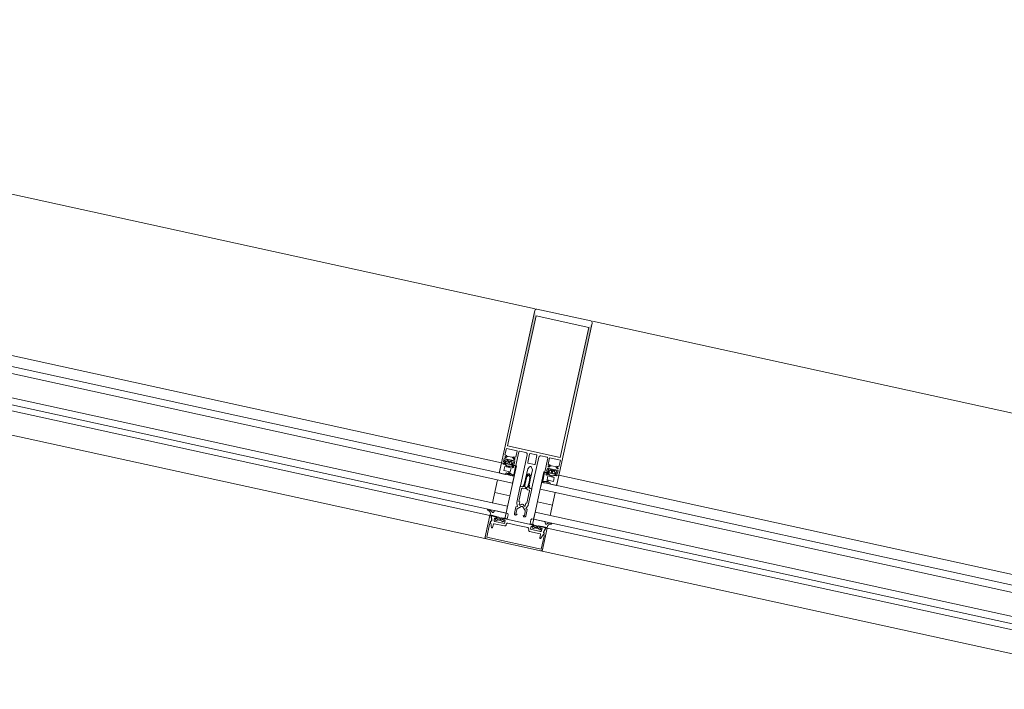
# Model space of a CAD drawing. Header units: metres. Extents: x 233012 to 233264, y 553571 to 554014.
# Tile 96 of 256: x 233191.159 to 233191.996, y 553801.178 to 553801.747. Entities that reach past the tile are written whole.
import ezdxf

# ---------------------------------------------------------------- set-up
doc = ezdxf.new("R2010")
doc.units = ezdxf.units.M
for name, color, linetype, lineweight in [('A-NL$1A_detailuitwerking', 252, 'Continuous', 5), ('A-NL$1B_3D-modellen_algemeen', 252, 'Continuous', 5), ('A-NL30_stijlen_dorpels-pui', 252, 'Continuous', 5), ('A-NL38_vlakvullingen-pui', 252, 'Continuous', 5)]:
    doc.layers.add(name, color=color, linetype=linetype, lineweight=lineweight)

# ---------------------------------------------------------------- blocks, each defined once
blk = doc.blocks.new('NLRS_21_CWP_dubbele beglazing_gen_mie - dubbele beglazing_gen-2812452-01_Situatie')
at = {"layer": 'A-NL38_vlakvullingen-pui'}
for p, q in [((0.288, 0.032), (-0.288, 0.032)), ((-0.288, 0.032), (-0.288, 0.026)), ((-0.288, 0.026), (0.288, 0.026)), ((0.288, 0.026), (0.288, 0.032)), ((0.288, 0.006), (-0.288, 0.006)), ((-0.288, 0.006), (-0.288, 0)), ((-0.288, 0), (0.288, 0)), ((0.288, 0), (0.288, 0.006))]:
    blk.add_line(p, q, dxfattribs=at)
blk = doc.blocks.new('Rectangular Mullion - NLRS_31_CWM_vliesgevelprofiel bxh 50x200_gen_mie-V60-01_Situatie')
at = {"layer": 'A-NL30_stijlen_dorpels-pui'}
for p, q in [((233203.38374, 553832.69816), (233203.26617, 553832.16087)), ((233203.51464, 553832.66951), (233203.39707, 553832.13222)), ((233203.51484, 553832.66947), (233203.52343, 553832.66759)), ((233203.5293, 553832.6663), (233203.54883, 553832.66203)), ((233203.55958, 553832.65968), (233203.44201, 553832.12239)), ((233203.46154, 553832.11812), (233203.57912, 553832.6554)), ((233203.40586, 553832.1303), (233203.39726, 553832.13218)), ((233203.43126, 553832.12474), (233203.41172, 553832.12902))]:
    blk.add_line(p, q, dxfattribs=at)
blk = doc.blocks.new('Rectangular Mullion - vliesgevelprofiel_gen_bxh200x50-V135-01_Situatie')
at = {"layer": 'A-NL30_stijlen_dorpels-pui'}
h = blk.add_hatch(color=256, dxfattribs=at)
h.paths.add_polyline_path([(0.025, 0.1735), (0.0229, 0.1692), (0.0229, 0.0561)])
h.paths.add_polyline_path([(-0.0229, 0.1692), (-0.025, 0.1735), (-0.0229, 0.0561)])
at = {"layer": 'A-NL$1A_detailuitwerking'}
for p, q in [((-0.025, 0.1735), (-0.025, 0.0408)), ((0.0235, 0.175), (-0.0235, 0.175)), ((-0.0229, 0.0561), (-0.0229, 0.1692)), ((-0.0229, 0.1692), (0.0229, 0.1692)), ((0.0229, 0.1692), (0.0229, 0.0561)), ((0.025, 0.0408), (0.025, 0.1735)), ((-0.0235, 0.0481), (-0.0235, 0.0538)), ((-0.0235, 0.0538), (-0.0141, 0.0538)), ((0.0229, 0.0561), (-0.0229, 0.0561)), ((-0.0141, 0.0538), (-0.0141, 0.0481)), ((-0.0126, 0.0413), (-0.0126, 0.0533)), ((-0.0121, 0.0538), (-0.0065, 0.0538)), ((-0.005, 0.0523), (-0.005, 0.0253)), ((-0.0032, 0.0459), (-0.0032, 0.0533)), ((-0.0027, 0.0538), (0.0027, 0.0538)), ((0.0032, 0.0533), (0.0032, 0.0459)), ((0.005, 0.0253), (0.005, 0.0523)), ((0.0065, 0.0538), (0.0121, 0.0538)), ((0.0126, 0.0533), (0.0126, 0.0413)), ((0.0141, 0.0481), (0.0141, 0.0538)), ((0.0141, 0.0538), (0.0235, 0.0538)), ((0.0235, 0.0538), (0.0235, 0.0481)), ((-0.0217, 0.0481), (-0.0235, 0.0481)), ((-0.0235, 0.0422), (-0.0235, 0.0449)), ((-0.0235, 0.0449), (-0.0141, 0.0449)), ((-0.0217, 0.0422), (-0.0235, 0.0422)), ((-0.0231, 0.0408), (-0.0217, 0.0422)), ((-0.02295, 0.04685), (-0.0217, 0.0481)), ((-0.02176, 0.04451), (-0.02258, 0.04354)), ((-0.02118, 0.04721), (-0.02224, 0.04615)), ((-0.0212, 0.0417), (-0.0212, 0.0429)), ((-0.0207, 0.0434), (-0.01965, 0.0434)), ((-0.01713, 0.0475), (-0.02047, 0.0475)), ((-0.01765, 0.044), (-0.01995, 0.044)), ((-0.01918, 0.0427), (-0.01979, 0.0412)), ((-0.01781, 0.0412), (-0.01842, 0.0427)), ((-0.01795, 0.0434), (-0.0169, 0.0434)), ((-0.01536, 0.04615), (-0.01642, 0.04721)), ((-0.0164, 0.0429), (-0.0164, 0.0417)), ((-0.0141, 0.0481), (-0.0159, 0.0481)), ((-0.0159, 0.0481), (-0.01465, 0.04685)), ((-0.0141, 0.0422), (-0.0159, 0.0422)), ((-0.0159, 0.0422), (-0.0145, 0.0408)), ((-0.01502, 0.04354), (-0.01585, 0.04452)), ((-0.0141, 0.0449), (-0.0141, 0.0422)), ((0.0027, 0.0454), (-0.0027, 0.0454)), ((-0.002, 0.04064), (-0.00087, 0.0426)), ((0.00087, 0.0426), (0.002, 0.04064)), ((0.0159, 0.0481), (0.0141, 0.0481)), ((0.0141, 0.0422), (0.0141, 0.0449)), ((0.0141, 0.0449), (0.0235, 0.0449)), ((0.0159, 0.0422), (0.0141, 0.0422)), ((0.0145, 0.0408), (0.0159, 0.0422)), ((0.01465, 0.04685), (0.0159, 0.0481)), ((0.01585, 0.04452), (0.01502, 0.04354)), ((0.01642, 0.04721), (0.01536, 0.04615)), ((0.0164, 0.0417), (0.0164, 0.0429)), ((0.0169, 0.0434), (0.01795, 0.0434)), ((0.02047, 0.0475), (0.01713, 0.0475)), ((0.01995, 0.044), (0.01765, 0.044)), ((0.01842, 0.0427), (0.01781, 0.0412)), ((0.01979, 0.0412), (0.01918, 0.0427)), ((0.01965, 0.0434), (0.0207, 0.0434)), ((0.02224, 0.04615), (0.02118, 0.04721)), ((0.0212, 0.0429), (0.0212, 0.0417)), ((0.0235, 0.0481), (0.0217, 0.0481)), ((0.0217, 0.0481), (0.02295, 0.04685)), ((0.0235, 0.0422), (0.0217, 0.0422)), ((0.0217, 0.0422), (0.0231, 0.0408)), ((0.02258, 0.04354), (0.02176, 0.04451)), ((0.0235, 0.0449), (0.0235, 0.0422)), ((-0.025, 0.0408), (-0.0231, 0.0408)), ((-0.02365, 0.0408), (-0.025, 0.0408)), ((-0.025, 0.0408), (-0.025, 0.0329)), ((-0.02295, 0.0401), (-0.02365, 0.0408)), ((-0.02191, 0.0408), (-0.02296, 0.0408)), ((-0.0216, 0.0401), (-0.02295, 0.0401)), ((-0.02278, 0.0402), (-0.02138, 0.04014)), ((-0.0216, 0.0384), (-0.016, 0.0384)), ((-0.0216, 0.0349), (-0.0216, 0.0384)), ((-0.016, 0.0349), (-0.0216, 0.0349)), ((-0.01979, 0.0412), (-0.0207, 0.0412)), ((-0.0169, 0.0412), (-0.01781, 0.0412)), ((-0.01567, 0.03312), (-0.01701, 0.03364)), ((-0.01671, 0.03427), (-0.0143, 0.0332)), ((-0.01615, 0.0402), (-0.0147, 0.0402)), ((-0.016, 0.0384), (-0.016, 0.0349)), ((-0.01464, 0.0389), (-0.01584, 0.0401)), ((-0.0126, 0.0408), (-0.01569, 0.0408)), ((-0.0145, 0.0408), (-0.0131, 0.0408)), ((-0.0126, 0.0332), (-0.0126, 0.0408)), ((-0.002, 0.0283), (-0.002, 0.04064)), ((-0.00085, 0.03632), (-0.00187, 0.03455)), ((-0.00133, 0.03379), (-0.00042, 0.03536)), ((0.00043, 0.03534), (0.00133, 0.03379)), ((0.00187, 0.03455), (0.00087, 0.03629)), ((0.002, 0.04064), (0.002, 0.0283)), ((0.01569, 0.0408), (0.0126, 0.0408)), ((0.0126, 0.0408), (0.0126, 0.0332)), ((0.0131, 0.0408), (0.0145, 0.0408)), ((0.0143, 0.0332), (0.01671, 0.03427)), ((0.01584, 0.0401), (0.01464, 0.0389)), ((0.0147, 0.0402), (0.01615, 0.0402)), ((0.01701, 0.03364), (0.01567, 0.03312)), ((0.016, 0.0349), (0.016, 0.0384)), ((0.016, 0.0384), (0.0216, 0.0384)), ((0.0216, 0.0349), (0.016, 0.0349)), ((0.01781, 0.0412), (0.0169, 0.0412)), ((0.0207, 0.0412), (0.01979, 0.0412)), ((0.02138, 0.04014), (0.02278, 0.0402)), ((0.02295, 0.0401), (0.0216, 0.0401)), ((0.0216, 0.0384), (0.0216, 0.0349)), ((0.02296, 0.0408), (0.02191, 0.0408)), ((0.02365, 0.0408), (0.02295, 0.0401)), ((0.0231, 0.0408), (0.025, 0.0408)), ((0.025, 0.0408), (0.02365, 0.0408)), ((0.025, 0.0329), (0.025, 0.0408)), ((-0.025, 0.0329), (-0.02448, 0.032)), ((-0.02448, 0.032), (-0.01972, 0.032)), ((-0.01972, 0.032), (-0.01894, 0.03336)), ((-0.01349, 0.0329), (-0.01567, 0.03312)), ((-0.0143, 0.0332), (-0.0126, 0.0332)), ((-0.01371, 0.032), (-0.01292, 0.032)), ((-0.0025, 0.02675), (-0.002, 0.0283)), ((-0.0025, 0.0258), (-0.0025, 0.02675)), ((0.002, 0.0283), (0.0025, 0.02675)), ((0.0025, 0.02675), (0.0025, 0.0258)), ((0.0126, 0.0332), (0.0143, 0.0332)), ((0.01292, 0.032), (0.01371, 0.032)), ((0.01567, 0.03312), (0.01349, 0.0329)), ((0.01894, 0.03336), (0.01972, 0.032)), ((0.01972, 0.032), (0.02448, 0.032)), ((0.02448, 0.032), (0.025, 0.0329)), ((-0.00342, 0.02479), (-0.005, 0.02479)), ((-0.005, 0.02479), (-0.005, 0.01066)), ((-0.0045, 0.0248), (-0.0035, 0.0248)), ((-0.0035, 0.0119), (-0.0035, 0.02281)), ((-0.003, 0.02331), (-0.00165, 0.02331)), ((-0.00165, 0.02331), (-0.00048, 0.02398)), ((0.0005, 0.02397), (0.00165, 0.02331)), ((0.00165, 0.02331), (0.003, 0.02331)), ((0.005, 0.02479), (0.00342, 0.02479)), ((0.0035, 0.0248), (0.0045, 0.0248)), ((0.0035, 0.02281), (0.0035, 0.0119)), ((0.005, 0.01066), (0.005, 0.02479)), ((-0.00481, 0.00982), (-0.00372, 0.00747)), ((-0.0026, 0.0119), (-0.0035, 0.0119)), ((-0.0026, 0.00962), (-0.0026, 0.0119)), ((-0.00106, 0.00994), (-0.00175, 0.00925)), ((0.00175, 0.00925), (0.00106, 0.00994)), ((0.0035, 0.0119), (0.0026, 0.0119)), ((0.0026, 0.0119), (0.0026, 0.00962)), ((0.00372, 0.00747), (0.00481, 0.00982)), ((-0.02168, 0), (-0.02273, -0.00181)), ((-0.01051, 0), (-0.02168, 0)), ((-0.0099, -0.00106), (-0.01051, 0)), ((-0.00372, 0.00747), (-0.005, 0.00688)), ((-0.005, 0.00688), (-0.005, 0.0011)), ((-0.0037, 0.0011), (-0.0037, 0.00475)), ((-0.00265, 0.0011), (-0.0037, 0.0011)), ((-0.00341, 0.00546), (-0.00071, 0.00816)), ((0.00071, 0.00816), (0.00341, 0.00546)), ((0.0037, 0.0011), (0.00265, 0.0011)), ((0.0037, 0.00475), (0.0037, 0.0011)), ((0.005, 0.00688), (0.00372, 0.00747)), ((0.005, 0.0011), (0.005, 0.00688)), ((0.01051, 0), (0.0099, -0.00106)), ((0.02168, 0), (0.01051, 0)), ((0.02273, -0.00181), (0.02168, 0)), ((-0.0239, -0.005), (-0.025, -0.005)), ((-0.025, -0.005), (-0.025, -0.0235)), ((-0.02494, -0.00266), (-0.02485, -0.0045)), ((-0.02485, -0.0045), (-0.01932, -0.0045)), ((-0.02273, -0.00858), (-0.0239, -0.005)), ((-0.0203, -0.005), (-0.0235, -0.005)), ((-0.0235, -0.005), (-0.0225, -0.00875)), ((-0.0207, -0.008), (-0.0207, -0.0064)), ((-0.0207, -0.0064), (-0.0195, -0.0064)), ((-0.0195, -0.00548), (-0.0203, -0.005)), ((-0.01935, -0.00621), (-0.01994, -0.0068)), ((-0.01994, -0.0068), (-0.0194, -0.00764)), ((-0.0195, -0.0064), (-0.0195, -0.00548)), ((-0.0185, -0.0064), (-0.0185, -0.0048)), ((-0.0185, -0.0048), (-0.0172, -0.0048)), ((-0.01628, -0.0064), (-0.0185, -0.0064)), ((-0.01798, -0.00712), (-0.01422, -0.00712)), ((-0.0172, -0.0048), (-0.01628, -0.0064)), ((-0.01592, -0.0064), (-0.015, -0.0048)), ((-0.0137, -0.0064), (-0.01592, -0.0064)), ((-0.015, -0.0048), (-0.0137, -0.0048)), ((-0.0137, -0.0048), (-0.0137, -0.0064)), ((-0.01288, -0.0045), (-0.0099, -0.0045)), ((-0.01226, -0.0068), (-0.01285, -0.00621)), ((-0.0128, -0.00764), (-0.01226, -0.0068)), ((-0.0117, -0.005), (-0.0125, -0.00548)), ((-0.0125, -0.00548), (-0.0125, -0.0064)), ((-0.0125, -0.0064), (-0.0113, -0.0064)), ((0, -0.005), (-0.0117, -0.005)), ((-0.0113, -0.0064), (-0.0113, -0.009)), ((-0.0099, -0.0045), (-0.0099, -0.00106)), ((-0.0088, -0.00815), (0, -0.00815)), ((0.0117, -0.005), (0, -0.005)), ((0, -0.00815), (0.0088, -0.00815)), ((0.0099, -0.00106), (0.0099, -0.0045)), ((0.0099, -0.0045), (0.01288, -0.0045)), ((0.0113, -0.009), (0.0113, -0.0064)), ((0.0113, -0.0064), (0.0125, -0.0064)), ((0.0125, -0.00548), (0.0117, -0.005)), ((0.01285, -0.00621), (0.01226, -0.0068)), ((0.01226, -0.0068), (0.0128, -0.00764)), ((0.0125, -0.0064), (0.0125, -0.00548)), ((0.0137, -0.0064), (0.0137, -0.0048)), ((0.0137, -0.0048), (0.015, -0.0048)), ((0.01592, -0.0064), (0.0137, -0.0064)), ((0.01422, -0.00712), (0.01798, -0.00712)), ((0.015, -0.0048), (0.01592, -0.0064)), ((0.01628, -0.0064), (0.0172, -0.0048)), ((0.0185, -0.0064), (0.01628, -0.0064)), ((0.0172, -0.0048), (0.0185, -0.0048)), ((0.0185, -0.0048), (0.0185, -0.0064)), ((0.01932, -0.0045), (0.02485, -0.0045)), ((0.01994, -0.0068), (0.01935, -0.00621)), ((0.0194, -0.00764), (0.01994, -0.0068)), ((0.0203, -0.005), (0.0195, -0.00548)), ((0.0195, -0.00548), (0.0195, -0.0064)), ((0.0195, -0.0064), (0.0207, -0.0064)), ((0.0235, -0.005), (0.0203, -0.005)), ((0.0207, -0.0064), (0.0207, -0.008)), ((0.0225, -0.00875), (0.0235, -0.005)), ((0.0239, -0.005), (0.02273, -0.00858)), ((0.025, -0.005), (0.0239, -0.005)), ((0.02485, -0.0045), (0.02494, -0.00266)), ((0.025, -0.0235), (0.025, -0.005)), ((-0.0237, -0.01224), (-0.0234, -0.01106)), ((-0.0237, -0.0235), (-0.0237, -0.01224)), ((-0.0205, -0.0144), (-0.0205, -0.0115)), ((-0.02, -0.011), (-0.0108, -0.011)), ((-0.0113, -0.009), (-0.0197, -0.009)), ((-0.0098, -0.01), (-0.0098, -0.00915)), ((0.0098, -0.00915), (0.0098, -0.01)), ((0.0108, -0.011), (0.02, -0.011)), ((0.0197, -0.009), (0.0113, -0.009)), ((0.0205, -0.0115), (0.0205, -0.0144)), ((0.0234, -0.01106), (0.0237, -0.01224)), ((0.0237, -0.01224), (0.0237, -0.0235)), ((0.0237, -0.0235), (-0.0237, -0.0235)), ((-0.0235, -0.025), (0.0235, -0.025))]:
    blk.add_line(p, q, dxfattribs=at)
for centre, radius, start, end in [((0.04794, 0.03017), 0.0494, 175.79774, 184.73505), ((-0.04794, 0.03017), 0.0494, 355.26495, 4.20226), ((-0.04794, 0.03017), 0.05, 1.4173, 5.03041), ((0.04794, 0.03017), 0.05, 178.5827, 184.31415), ((-0.04794, 0.03017), 0.05, 355.68585, 1.4173), ((-0.04048, -0.0208), 0.02, 18.17999, 31.31189)]:
    blk.add_arc(centre, radius, start, end, dxfattribs=at)
for centre, major_axis, start_param, end_param in [((-0.0235, 0.1735), (0, 0.0015), 0, 1.570797), ((0.0235, 0.1735), (-0.00134, 0.00068), 3.610616, 5.181413), ((-0.0121, 0.0533), (0.000438, 0.000241), 1.068763, 2.639559), ((-0.0065, 0.0523), (0.00106, 0.00106), 5.497787, 7.068583), ((-0.0027, 0.0533), (0.000417, 0.000275), 0.987844, 2.55864), ((0.0027, 0.0533), (0.000479, 0.000145), 5.989184, 7.55998), ((0.0065, 0.0523), (0.00145, 0.00038), 1.314602, 2.885398), ((0.0121, 0.0533), (0.0005, 0.000018), 6.247532, 7.818328), ((-0.02259, 0.0465), (0.00015, 0.000477), 1.089743, 4.231336), ((-0.02181, 0.04343), (-0.00042, 0.000656), 0.855684, 2.323661), ((-0.01896, 0.04189), (-0.0029, 0.00121), 0.143822, 0.749382), ((-0.02115, 0.044), (0.00074, 0.000305), 0.481671, 2.052467), ((-0.0207, 0.0429), (0.000191, 0.000462), 0.392699, 1.963495), ((-0.02047, 0.0465), (-0.000747, 0.000665), 5.439233, 6.224631), ((-0.01976, 0.0449), (0.000871, 0.000312), 3.119136, 4.159926), ((-0.01965, 0.04289), (0.00029, 0.000418), 4.931333, 6.889198), ((-0.01795, 0.04289), (0, 0.000509), 0, 1.957866), ((-0.01784, 0.0449), (0.000078, 0.000922), 3.434707, 4.475497), ((-0.01713, 0.0465), (0.000949, 0.000316), 0.463648, 1.249046), ((-0.01645, 0.044), (-0.000794, 0.000098), 3.979138, 5.533029), ((-0.0169, 0.0429), (0.000178, 0.000467), 5.07571, 6.646506), ((-0.01864, 0.04189), (-0.00309, 0.00055), 2.965091, 3.571207), ((-0.01579, 0.04343), (-0.000096, 0.000774), 3.265663, 4.733634), ((-0.01501, 0.0465), (0.000009, 0.0005), 2.374704, 5.516297), ((-0.0027, 0.0459), (-0.000101, 0.00049), 1.36835, 2.939147), ((0, 0.0421), (-0.001, 0.00003), 3.695167, 5.789562), ((0.0027, 0.0459), (0.000069, 0.000495), 3.280743, 4.851539), ((0.01501, 0.0465), (-0.00008, 0.000494), 0.624523, 3.766116), ((0.01579, 0.04343), (-0.000361, 0.000691), 0.944564, 2.412535), ((0.01864, 0.04189), (-0.00309, 0.00057), 6.211958, 6.818073), ((0.01645, 0.044), (-0.0008, 0.000022), 4.041581, 5.595472), ((0.0169, 0.0429), (-0.000077, 0.000494), 6.128334, 7.69913), ((0.01713, 0.0465), (0.000973, 0.00023), 1.338972, 2.124371), ((0.01784, 0.0449), (0.000925, 0.000023), 3.437778, 4.478568), ((0.01795, 0.04289), (0.000463, 0.00021), 5.470133, 7.427998), ((0.01965, 0.04289), (0.000384, 0.000334), 0.854261, 2.812127), ((0.01976, 0.0449), (-0.000787, 0.000486), 2.332935, 3.373724), ((0.02047, 0.0465), (-0.00099, 0.000139), 4.066141, 4.851539), ((0.02115, 0.044), (-0.000777, 0.000191), 4.080745, 5.651541), ((0.0207, 0.0429), (-0.000236, 0.000441), 4.220992, 5.791788), ((0.01896, 0.04189), (-0.00313, 0.00029), 2.882626, 3.488186), ((0.02181, 0.04343), (-0.000764, 0.000153), 2.016696, 3.484673), ((0.02259, 0.0465), (-0.000218, 0.00045), 1.904941, 5.046534), ((-0.02277, 0.04053), (-0.000272, 0.000187), 5.926495, 8.415104), ((-0.01872, 0.04337), (-0.00275, 0.00338), 1.737235, 3.180711), ((-0.0188, 0.04371), (0.00421, 0.00128), 3.790712, 5.063531), ((-0.0207, 0.0417), (0, 0.0005), 1.570796, 3.141593), ((-0.01685, 0.03395), (0.000208, 0.000281), 0.218792, 3.289317), ((-0.0169, 0.0417), (0.000224, 0.000447), 3.60524, 5.176037), ((-0.0147, 0.03955), (0.000532, 0.000373), 4.187828, 7.242969), ((-0.0131, 0.0413), (0.000491, 0.000095), 4.522136, 6.092932), ((0.04794, 0.03017), (0.02632, 0.04251), 2.037369, 2.10043), ((0, 0.03579), (-0.000551, 0.000835), 4.652438, 6.72012), ((0, 0.03509), (0.000492, 0.000091), 0.340637, 2.397257), ((0.0131, 0.0413), (0.000045, 0.000498), 1.660723, 3.231519), ((0.0147, 0.03955), (0.000479, 0.000439), 0.828624, 3.883765), ((0.01872, 0.04337), (0.00408, 0.00154), 3.629782, 5.073258), ((0.0188, 0.04371), (-0.00406, 0.00169), 1.318109, 2.590928), ((0.0169, 0.0417), (0.000224, 0.000447), 2.034444, 3.60524), ((0.01685, 0.03395), (0.000051, 0.000346), 3.778279, 6.848805), ((0.0207, 0.0417), (-0.000199, 0.000459), 2.73277, 4.303566), ((0.02277, 0.04053), (0.000011, 0.00033), 3.214304, 5.702913), ((-0.01371, 0.0427), (-0.00373, 0.01003), 2.275457, 2.785703), ((-0.01344, 0.0323), (0.000476, 0.000365), 5.105496, 7.288456), ((-0.0045, 0.0253), (-0.000073, 0.000495), 1.425068, 2.995864), ((-0.0035, 0.0258), (-0.000759, 0.000651), 2.27987, 3.850666), ((-0.00342, 0.02629), (0.00085, 0.00123), 3.746317, 5.392409), ((0, 0.02609), (-0.000916, 0.000916), 0.784951, 2.35613), ((0, 0.02609), (0.000916, 0.000916), 3.926865, 5.498043), ((0.00342, 0.02629), (0.00106, 0.00106), 2.280898, 3.926991), ((0.0035, 0.0258), (0.000894, 0.000447), 2.677945, 4.248741), ((0.0045, 0.0253), (0.000491, 0.000095), 4.522136, 6.092932), ((0.01344, 0.0323), (-0.000526, 0.000289), 5.127272, 7.310232), ((0.01371, 0.0427), (0.00589, 0.00893), 3.724545, 4.234792), ((-0.003, 0.02281), (0.000094, 0.000491), 0.190253, 1.761049), ((0, 0.0231), (0.00026, 0.000968), 6.024039, 7.050589), ((0.003, 0.02281), (0.000094, 0.000491), 4.902642, 6.473438), ((-0.003, 0.01066), (-0.00168, 0.00109), 0.576286, 1.012179), ((-0.0021, 0.0096), (-0.000133, 0.000482), 1.269335, 3.656781), ((0, 0.00888), (-0.00064, 0.00136), 5.844841, 6.63087), ((0, 0.00745), (-0.000995, 0.000098), 4.810157, 5.59648), ((0, 0.00888), (0.00106, 0.00106), 0, 0.786029), ((0, 0.00745), (-0.0009, 0.000435), 4.377786, 5.16411), ((0.0021, 0.0096), (0.000017, 0.0005), 2.390403, 4.777849), ((0.003, 0.01066), (0.00136, 0.00146), 5.026291, 5.462185), ((-0.004, 0.0011), (-0.000851, 0.000526), 0.553574, 2.300346), ((-0.00365, 0.0011), (-0.000689, 0.000725), 2.206027, 3.952898), ((-0.0027, 0.00475), (0.000973, 0.00023), 2.124361, 2.909769), ((0.00365, 0.0011), (0.000954, 0.000301), 2.836182, 4.583053), ((0.0027, 0.00475), (-0.000433, 0.000901), 4.264357, 5.049764), ((0.004, 0.0011), (-0.000238, 0.000971), 2.725757, 4.472529), ((-0.0275, -0.00055), (-0.000179, 0.000356), 5.816041, 8.699377), ((-0.0289, -0.00585), (0.0019, 0.00472), 5.774591, 6.407606), ((-0.02788, -0.0064), (-0.0034, 0.00526), 4.937872, 5.648125), ((-0.02316, -0.00156), (-0.00002, 0.0005), 2.315222, 4.147817), ((-0.0197, -0.008), (-0.000984, 0.000175), 0.176495, 1.747291), ((-0.01363, -0.00548), (-0.00565, 0.00119), 0.037592, 0.33537), ((-0.01878, -0.00712), (0.000752, 0.000274), 3.490658, 5.934119), ((-0.01342, -0.00712), (-0.000545, 0.000585), 0.821052, 3.264513), ((-0.01857, -0.00548), (-0.0054, 0.00202), 3.371602, 3.66938), ((-0.0088, -0.00915), (0.00016, 0.000986), 0.160875, 1.731672), ((0.0088, -0.00915), (0.000994, 0.000098), 6.184488, 7.755284), ((0.01857, -0.00548), (0.00385, 0.0043), 2.132148, 2.429925), ((0.01342, -0.00712), (-0.000725, 0.000338), 1.134464, 3.577925), ((0.01878, -0.00712), (-0.000545, 0.000585), 0.821052, 3.264513), ((0.01363, -0.00548), (-0.00521, 0.00247), 3.45679, 3.754568), ((0.0197, -0.008), (-0.000792, 0.000609), 2.225893, 3.79669), ((0.02316, -0.00156), (0.000115, 0.000487), 2.326219, 4.158815), ((0.02788, -0.0064), (0.006, 0.00179), 1.341626, 2.05188), ((0.0289, -0.00585), (0.00507, 0.00044), 1.742832, 2.375847), ((0.0275, -0.00055), (-0.000114, 0.000382), 3.109846, 5.993182), ((-0.02131, -0.01064), (-0.00021, 0.00212), 0.853429, 1.671043), ((-0.02288, -0.01009), (-0.000186, 0.000572), 6.098445, 8.08587), ((-0.0234, -0.0088), (0.000392, 0.00058), 4.259893, 5.620941), ((-0.02306, -0.00891), (-0.000567, 0.000163), 2.039914, 3.694817), ((-0.021, -0.0144), (0.000426, 0.000262), 2.907544, 5.731836), ((-0.02, -0.0115), (-0.000109, 0.000487), 6.059964, 7.63516), ((-0.0108, -0.01), (0.00099, 0.000135), 4.576916, 6.147712), ((0.0108, -0.01), (0.000828, 0.00056), 2.546448, 4.117244), ((0.02, -0.0115), (0.00025, 0.000432), 5.234915, 6.81011), ((0.021, -0.0144), (0.000465, 0.000184), 2.765017, 5.589309), ((0.04048, -0.0208), (0.00789, 0.01838), 1.429922, 1.659117), ((0.02306, -0.00891), (0.000351, 0.000474), 1.933959, 3.588861), ((0.0234, -0.0088), (-0.000694, 0.000089), 6.096728, 7.458055), ((0.02288, -0.01009), (-0.000427, 0.000424), 3.377916, 5.36534), ((0.02131, -0.01064), (0.00163, 0.00137), 5.381461, 6.199018), ((-0.0235, -0.0235), (-0.0013, 0.00074), 0.515188, 2.085985), ((0.0235, -0.0235), (-0.00046, 0.00143), 2.831899, 4.400972)]:
    blk.add_ellipse(centre, major_axis=major_axis, ratio=1, start_param=start_param, end_param=end_param, dxfattribs=at)
blk = doc.blocks.new('Rectangular Mullion - NLRS_31_CWM_vliesgevelprofiel bxh 50x200_gen_mie-V61-01_Situatie')
at = {"layer": 'A-NL30_stijlen_dorpels-pui'}
for p, q in [((-0.025, 0.025), (0.025, 0.025)), ((-0.025, 0.005), (-0.025, 0.025)), ((0.025, 0.025), (0.025, 0.005)), ((-0.012, 0.005), (-0.025, 0.005)), ((-0.012, -0.041), (-0.012, 0.005)), ((0.025, 0.005), (0.012, 0.005)), ((0.012, 0.005), (0.012, -0.041)), ((-0.025, -0.041), (-0.012, -0.041)), ((0.012, -0.041), (0.025, -0.041))]:
    blk.add_line(p, q, dxfattribs=at)
blk = doc.blocks.new('NLRS_21_CWP_dubbele beglazing_gen_mie - dubbele beglazing_gen-2812561-01_Situatie')
at = {"layer": 'A-NL38_vlakvullingen-pui'}
for p, q in [((0.588, 0.032), (-0.588, 0.032)), ((-0.588, 0.032), (-0.588, 0.026)), ((-0.588, 0.026), (0.588, 0.026)), ((0.588, 0.026), (0.588, 0.032)), ((0.588, 0.006), (-0.588, 0.006)), ((-0.588, 0.006), (-0.588, 0)), ((-0.588, 0), (0.588, 0)), ((0.588, 0), (0.588, 0.006))]:
    blk.add_line(p, q, dxfattribs=at)
blk = doc.blocks.new('Rectangular Mullion - NLRS_31_CWM_vliesgevelprofiel bxh 50x200_gen_mie-2811811-01_Situatie')
at = {"layer": 'A-NL30_stijlen_dorpels-pui'}
for p, q in [((233199.88975, 553827.93495), (233199.64392, 553826.81154)), ((233200.02066, 553827.90631), (233199.77482, 553826.78289)), ((233200.02085, 553827.90627), (233200.02945, 553827.90439)), ((233200.03531, 553827.9031), (233200.05485, 553827.89883)), ((233200.06559, 553827.89648), (233199.81976, 553826.77306)), ((233199.8393, 553826.76878), (233200.08513, 553827.8922)), ((233199.78361, 553826.78097), (233199.77502, 553826.78285)), ((233199.80901, 553826.77541), (233199.78948, 553826.77969))]:
    blk.add_line(p, q, dxfattribs=at)
blk = doc.blocks.new('NLRS_41_GM_WPB_geisoleerde kantplank_gen_mie - d_175-6804784-01_Situatie')
at = {"layer": 'A-NL$1B_3D-modellen_algemeen'}
for p, q in [((-1.3295, 0.015), (-1.3425, 0.015)), ((-1.2925, 0.015), (-1.3055, 0.015))]:
    blk.add_line(p, q, dxfattribs=at)

msp = doc.modelspace()

# ---------------------------------------------------------------- block references
at = {"layer": 'A-NL$1B_3D-modellen_algemeen', "rotation": 347.6567290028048}
msp.add_blockref('NLRS_41_GM_WPB_geisoleerde kantplank_gen_mie - d_175-6804784-01_Situatie', (233192.87151, 553801.04362), dxfattribs=at)
at = {"layer": 'A-NL30_stijlen_dorpels-pui'}
for name, p, rotation in [('Rectangular Mullion - NLRS_31_CWM_vliesgevelprofiel bxh 50x200_gen_mie-2811811-01_Situatie', (-320636.3375, 787001.39131), 270.0000000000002), ('Rectangular Mullion - vliesgevelprofiel_gen_bxh200x50-V135-01_Situatie', (233191.58446, 553801.32526), 347.6567290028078), ('Rectangular Mullion - NLRS_31_CWM_vliesgevelprofiel bxh 50x200_gen_mie-V60-01_Situatie', (-320640.51457, 787004.75704), 270.0000000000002)]:
    msp.add_blockref(name, p, dxfattribs=dict(at, rotation=rotation))
at = {"layer": 'A-NL30_stijlen_dorpels-pui', "extrusion": (0, 0, -1), "rotation": 192.3432709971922}
msp.add_blockref('Rectangular Mullion - NLRS_31_CWM_vliesgevelprofiel bxh 50x200_gen_mie-V61-01_Situatie', (-233191.58446, 553801.32526), dxfattribs=at)
at = {"layer": 'A-NL38_vlakvullingen-pui', "rotation": 347.6567290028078}
for name, p in [('NLRS_21_CWP_dubbele beglazing_gen_mie - dubbele beglazing_gen-2812561-01_Situatie', (233190.99833, 553801.45352)), ('NLRS_21_CWP_dubbele beglazing_gen_mie - dubbele beglazing_gen-2812452-01_Situatie', (233191.87753, 553801.26113))]:
    msp.add_blockref(name, p, dxfattribs=at)

doc.saveas('drawing.dxf')
